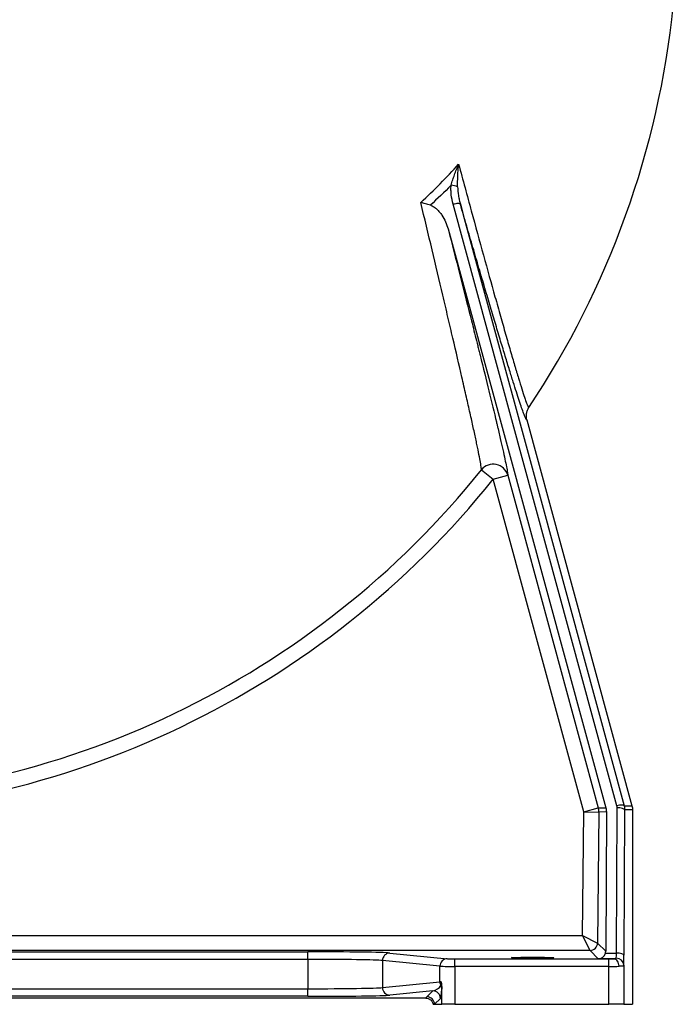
# Model space of a CAD drawing. Header units: millimetres. Extents: x 2817 to 14582, y 2229 to 15574.
# Tile 16 of 23: x 12010 to 14172, y 2229 to 5484. Entities that reach past the tile are written whole.
import ezdxf

# ---------------------------------------------------------------- set-up
doc = ezdxf.new("R2010")
doc.units = ezdxf.units.MM
doc.header["$LTSCALE"] = 5

msp = doc.modelspace()

# ---------------------------------------------------------------- linework, layer by layer
at = {"color": 7, "linetype": 'Continuous', "lineweight": 25}
for p, q in [((13984.9, 2884.9), (13443.5, 4873.3)), ((13427.1, 4791.8), (13948.5, 2877.8)), ((13687.5, 4161), (14035, 2885)), ((13537.5, 3995.5), (13576.3, 3964.3)), ((13576.3, 3964.3), (13624.6, 3977.5)), ((13875.5, 2864.6), (13576.3, 3964.3)), ((13871.7, 2456.5), (13875.5, 2864.6)), ((13875.5, 2864.6), (13923.7, 2877.8)), ((13875.5, 2864.6), (13925.5, 2864.2)), ((13983.5, 2397.6), (13985.7, 2878.2)), ((14010.7, 2871.7), (14008.5, 2391.1)), ((14036.8, 2871.8), (14010.7, 2871.7)), ((14036.8, 2871.8), (14036.8, 2228.5)), ((13925.5, 2864.2), (13921.4, 2431.2)), ((13950.3, 2864.4), (13925.5, 2864.2)), ((13950.3, 2864.4), (13948.1, 2404.3)), ((11138.1, 2456.5), (13871.7, 2456.5)), ((13871.7, 2456.5), (13921.4, 2431.2)), ((13896.4, 2406.5), (13871.7, 2456.5)), ((13921.4, 2431.2), (13948.1, 2404.3)), ((13896.4, 2406.5), (11105.6, 2406.5)), ((11500.5, 2402.1), (12963.7, 2402.1)), ((12963.7, 2377.1), (11500.5, 2377.1)), ((12963.7, 2377.1), (12963.7, 2402.1)), ((12963.7, 2377.1), (12963.7, 2280)), ((13234.5, 2398.1), (13424.5, 2379.3)), ((13449.1, 2354), (13449.1, 2379)), ((13449.1, 2379), (13958, 2379)), ((13923.6, 2379.1), (13896.4, 2406.5)), ((13975.1, 2379.1), (13923.6, 2379.1)), ((13947.2, 2397.6), (13983.5, 2397.6)), ((13958, 2354), (13958, 2379)), ((13399.8, 2354.3), (13209.9, 2373.1)), ((13209.9, 2373.1), (13209.9, 2283.9)), ((13399.8, 2302.7), (13399.8, 2354.3)), ((13449.1, 2354), (13449.1, 2228.5)), ((13958, 2354), (13449.1, 2354)), ((13958, 2228.5), (13958, 2354)), ((14008, 2357.7), (14008, 2228.5)), ((11500.5, 2280), (12963.7, 2280)), ((12963.7, 2255), (12963.7, 2280)), ((13209.9, 2283.9), (13399.8, 2302.7)), ((13406.7, 2228.5), (13406.7, 2287.4)), ((13352.9, 2248.9), (11111.3, 2248.9)), ((12963.7, 2255), (11500.5, 2255)), ((13376.6, 2273), (13234.5, 2258.9)), ((13357.1, 2253.5), (13376.6, 2273)), ((13401.6, 2248), (13382.1, 2228.5)), ((13377.4, 2228.5), (13382.1, 2228.5)), ((13382.1, 2228.5), (13406.7, 2228.5)), ((13449.1, 2228.5), (13406.7, 2228.5)), ((13449.1, 2228.5), (13958, 2228.5)), ((14008, 2228.5), (13958, 2228.5)), ((14008, 2228.5), (14036.8, 2228.5))]:
    msp.add_line(p, q, dxfattribs=at)
at = {"color": 7, "linetype": 'Continuous', "lineweight": 25, "flags": 128}
for points in [[(13467.5, 4873.5), (13466.7, 4874.5), (13465.1, 4875.2), (13462.7, 4875.6), (13459.7, 4875.7), (13456.2, 4875.5), (13452.2, 4875.1), (13447.9, 4874.3), (13443.5, 4873.3)], [(13467.5, 4873.5), (13480.3, 4826.8), (13531.1, 4640), (13734.6, 3892.6), (14009, 2885.1)], [(13624.6, 3977.5), (13650.8, 3881), (13755.8, 3495), (13923.7, 2877.8)], [(13923.7, 2877.8), (13925.4, 2877.8), (13932.4, 2877.8), (13939.4, 2877.8), (13948.5, 2877.8)], [(14009, 2885.1), (14008.2, 2886.1), (14006.6, 2886.8), (14004.2, 2887.2), (14001.2, 2887.3), (13997.6, 2887.2), (13993.6, 2886.7), (13989.3, 2885.9), (13984.9, 2884.9)], [(14010.7, 2871.7), (14010.2, 2873), (14008.7, 2874.2), (14006.4, 2875.3), (14003.3, 2876.3), (13999.5, 2877.1), (13995.2, 2877.7), (13990.6, 2878.1), (13985.7, 2878.2)], [(14009, 2885.1), (14010.3, 2885.1), (14017.3, 2885.1), (14024.3, 2885), (14035, 2885)], [(13992.3, 2354.1), (13991.9, 2358.9), (13990.9, 2363.6), (13989.3, 2367.9), (13987.2, 2371.7), (13984.6, 2374.8), (13981.7, 2377.1), (13978.5, 2378.5), (13975.1, 2379.1)], [(14008.5, 2391.1), (14007.9, 2392.4), (14006.5, 2393.6), (14004.1, 2394.7), (14001, 2395.7), (13997.3, 2396.5), (13993, 2397.1), (13988.3, 2397.5), (13983.5, 2397.6)]]:
    msp.add_lwpolyline(points, dxfattribs=at)
at = {"color": 7, "linetype": 'Continuous', "lineweight": 25}
for centre, radius, start, end in [((11257.1, 5828.5), 2930, 326.2781, 354.1232), ((13434.7, 4874.9), 61.3, 67.0658, 87.8791), ((13576.3, 3963.9), 50.1, 15.6899, 140.838), ((11257.1, 5828.5), 2925.8, 270, 321.2074), ((11257.1, 5828.5), 2975.6, 270, 321.2074), ((13875.4, 2864.6), 50, 359.4654, 15.2165), ((13896.4, 2431.5), 25, 270.0202, 359.4449), ((13234.8, 2373.2), 24.9, 90.6406, 180.2278), ((13424.7, 2354.4), 24.9, 90.6406, 180.2278), ((13983.7, 2356.5), 24.3, 2.6434, 91.6156), ((13234.8, 2283.8), 24.9, 179.7722, 269.3594), ((13425.2, 2302.8), 25.3, 180.1599, 208.739), ((13383.2, 2278.3), 23.3, 0.3936, 31.814), ((13357.1, 2228.5), 25, 0.0204, 89.9796), ((13376.6, 2248), 25, 0.0204, 89.9796)]:
    msp.add_arc(centre, radius, start, end, dxfattribs=at)
for centre, major_axis, ratio, start_param, end_param in [((12963.7, 2397.3), (275, 0), 0.017455, 0.174533, 1.570796), ((12963.7, 2372.3), (250, 0), 0.019201, 0.174533, 1.570796), ((13449.1, 2379.4), (25, 0), 0.017455, 3.316126, 4.712389), ((13923.6, 2404.1), (9.7, 23.2), 0.975732, 3.545439, 4.837021), ((13923.1, 2404.5), (-10, 23.1), 0.993208, 4.028512, 4.298089), ((13958, 2379.4), (25, 0), 0.017455, 4.712389, 5.46935), ((13982.7, 2404.1), (0, 25), 0.03491, 3.522959, 4.450628), ((14007.6, 2404.1), (0, 50), 0.017455, 3.522959, 4.450628), ((13449.1, 2354.4), (50, 0), 0.008728, 3.316126, 4.712389), ((13958, 2354.4), (50, 0), 0.008728, 4.712389, 5.46935), ((12963.7, 2284.8), (250, 0), 0.019201, 4.712389, 6.108652), ((13376.6, 2298), (28.3, 13.9), 0.760074, 4.356358, 5.418044), ((13449.1, 2302.7), (50, 0), 0.008728, 2.68304, 2.96706), ((12963.7, 2259.8), (275, 0), 0.017455, 4.712389, 6.108652), ((13401.6, 2298), (0.6, 50.3), 0.110233, 3.254052, 4.315738)]:
    msp.add_ellipse(centre, major_axis=major_axis, ratio=ratio, start_param=start_param, end_param=end_param, dxfattribs=at)
msp.add_ellipse((13707.1, 2382.9), major_axis=(70, 0), ratio=0.017455, dxfattribs=at)
for points, knots in [([(13336.7, 4879.8), (13358.7, 4899.8), (13380, 4920.4), (13421.7, 4962.5), (13442, 4984.1), (13461.7, 5006.2)], [0, 0, 0, 0, 0.5, 0.5, 1, 1, 1, 1]), ([(13437, 4936.2), (13438.6, 4942), (13440.4, 4947.9), (13444.1, 4959.6), (13446.1, 4965.4), (13450.3, 4977.1), (13452.5, 4983), (13455.9, 4991.7), (13457, 4994.6), (13459.3, 5000.4), (13460.5, 5003.3), (13461.7, 5006.2)], [0, 0, 0, 0, 0.25, 0.25, 0.5, 0.5, 0.75, 0.75, 0.875, 0.875, 1, 1, 1, 1]), ([(13458.6, 4931.4), (13458.4, 4937.7), (13458.5, 4943.9), (13458.7, 4956.4), (13458.9, 4962.7), (13459.4, 4975.1), (13459.8, 4981.3), (13460.4, 4990.7), (13460.6, 4993.8), (13461, 4998.4), (13461.1, 5000), (13461.4, 5003.1), (13461.5, 5004.6), (13461.7, 5006.2)], [0, 0, 0, 0, 0.25, 0.25, 0.5, 0.5, 0.75, 0.75, 0.875, 0.875, 0.9375, 0.9375, 1, 1, 1, 1]), ([(13461.7, 5006.2), (13476, 4953.4), (13490, 4901.8), (13517.5, 4801.2), (13530.9, 4752.3), (13557, 4657.6), (13569.7, 4611.8), (13585.1, 4557), (13588.1, 4546.1), (13594.1, 4524.6), (13597.1, 4514.1), (13605.9, 4483.1), (13611.5, 4463.3), (13622.4, 4425.3), (13627.6, 4407.2), (13637.6, 4372.7), (13642.4, 4356.4), (13648.1, 4337.2), (13649.2, 4333.4), (13651.4, 4326), (13652.5, 4322.3), (13655.7, 4311.6), (13657.8, 4304.8), (13663.7, 4285.3), (13667.3, 4273.5), (13674, 4252.5), (13677, 4243.2), (13682.3, 4227.4), (13684.7, 4220.7), (13687.2, 4214.2), (13687.7, 4213), (13688.6, 4210.8), (13689, 4209.7), (13690.2, 4206.9), (13690.9, 4205.4), (13692.8, 4202), (13693.6, 4201.2), (13694.1, 4201.9)], [0, 0, 0, 0, 0.125, 0.125, 0.25, 0.25, 0.375, 0.375, 0.40625, 0.40625, 0.4375, 0.4375, 0.5, 0.5, 0.5625, 0.5625, 0.625, 0.625, 0.640625, 0.640625, 0.65625, 0.65625, 0.6875, 0.6875, 0.75, 0.75, 0.8125, 0.8125, 0.875, 0.875, 0.890625, 0.890625, 0.90625, 0.90625, 0.9375, 0.9375, 1, 1, 1, 1]), ([(13443.5, 4873.3), (13440.7, 4883.6), (13438.7, 4894), (13437, 4909.7), (13436.6, 4915), (13436.4, 4925.5), (13436.6, 4930.9), (13437, 4936.2)], [0, 0, 0, 0, 0.5, 0.5, 0.75, 0.75, 1, 1, 1, 1]), ([(13458.6, 4931.4), (13458.8, 4921.6), (13459.8, 4911.9), (13462.1, 4897.4), (13463, 4892.6), (13465, 4883), (13466.2, 4878.3), (13467.5, 4873.5)], [0, 0, 0, 0, 0.5, 0.5, 0.75, 0.75, 1, 1, 1, 1]), ([(13537.5, 3995.5), (13537.2, 3999.2), (13536.6, 4004.1), (13534.6, 4016.4), (13533.3, 4023.8), (13530.1, 4040.9), (13528.2, 4050.7), (13524.8, 4067.2), (13523.6, 4073), (13521.1, 4085.2), (13519.7, 4091.6), (13515.5, 4111.5), (13512.4, 4125.8), (13505.7, 4156.2), (13502.1, 4172.4), (13494.5, 4206.5), (13490.4, 4224.4), (13484, 4252.7), (13481.8, 4262.3), (13477.3, 4282), (13475, 4292), (13463.3, 4342.7), (13453.3, 4385.8), (13437.5, 4453.6), (13432.1, 4476.8), (13423.7, 4512.3), (13420.9, 4524.3), (13415.2, 4548.5), (13412.4, 4560.6), (13398, 4621.9), (13386.1, 4672), (13361.8, 4774.4), (13349.4, 4826.7), (13336.7, 4879.8)], [0, 0, 0, 0, 0.0625, 0.0625, 0.125, 0.125, 0.1875, 0.1875, 0.21875, 0.21875, 0.25, 0.25, 0.3125, 0.3125, 0.375, 0.375, 0.4375, 0.4375, 0.46875, 0.46875, 0.5, 0.5, 0.625, 0.625, 0.6875, 0.6875, 0.71875, 0.71875, 0.75, 0.75, 0.875, 0.875, 1, 1, 1, 1]), ([(13368.4, 4870.4), (13362.9, 4872.1), (13357.6, 4873.7), (13349.6, 4876.1), (13347, 4876.8), (13343.1, 4878), (13341.8, 4878.3), (13339.9, 4878.9), (13339.3, 4879.1), (13338, 4879.4), (13337.4, 4879.6), (13336.7, 4879.8)], [0, 0, 0, 0, 0.5, 0.5, 0.75, 0.75, 0.875, 0.875, 0.9375, 0.9375, 1, 1, 1, 1]), ([(13368.4, 4870.4), (13370.5, 4869.7), (13372.5, 4868.9), (13376.3, 4867), (13378.2, 4866), (13381.8, 4863.7), (13383.6, 4862.4), (13387, 4859.8), (13388.6, 4858.4), (13393.3, 4854), (13396.2, 4850.9), (13401.6, 4844.4), (13404.1, 4841), (13411.2, 4830.4), (13415.2, 4823), (13422.1, 4807.8), (13424.9, 4799.9), (13427.1, 4791.8)], [0, 0, 0, 0, 0.0625, 0.0625, 0.125, 0.125, 0.1875, 0.1875, 0.25, 0.25, 0.375, 0.375, 0.5, 0.5, 0.75, 0.75, 1, 1, 1, 1]), ([(13642.6, 4285.3), (13642.4, 4285.9), (13638.7, 4297.6), (13630, 4325.7), (13616.3, 4370.1), (13601, 4420.7), (13584.6, 4475), (13567.2, 4533.5), (13548.7, 4595.9), (13529.2, 4662.1), (13509.2, 4730.7), (13488.6, 4801.1), (13474.5, 4849.4), (13467.5, 4873.5)], [0, 0, 0, 0, 0.004336, 0.094502, 0.192688, 0.291138, 0.389632, 0.487881, 0.590085, 0.692535, 0.795131, 0.897698, 1, 1, 1, 1]), ([(13427.1, 4791.8), (13440, 4741.7), (13452.5, 4692.7), (13476.8, 4597.2), (13488.6, 4550.6), (13505.7, 4482.9), (13511.2, 4460.7), (13519.5, 4428), (13522.2, 4417.1), (13526.2, 4401), (13527.5, 4395.7), (13530.2, 4385), (13531.5, 4379.7), (13543.3, 4332.5), (13553, 4293), (13571.1, 4219.3), (13579.3, 4185.1), (13587.7, 4150), (13588.6, 4146.2), (13590.4, 4138.6), (13591.3, 4134.8), (13593.9, 4123.7), (13595.5, 4116.5), (13600.4, 4095.8), (13603.3, 4082.9), (13611.3, 4047.3), (13615.6, 4027.4), (13620.3, 4003.8), (13621.6, 3997), (13623.1, 3988.4), (13623.5, 3985.8), (13624.1, 3981.2), (13624.4, 3979.2), (13624.6, 3977.5)], [0, 0, 0, 0, 0.125, 0.125, 0.25, 0.25, 0.3125, 0.3125, 0.34375, 0.34375, 0.359375, 0.359375, 0.375, 0.375, 0.5, 0.5, 0.625, 0.625, 0.640625, 0.640625, 0.65625, 0.65625, 0.6875, 0.6875, 0.75, 0.75, 0.875, 0.875, 0.9375, 0.9375, 0.96875, 0.96875, 1, 1, 1, 1]), ([(13687.5, 4161), (13686.5, 4164.5), (13686, 4168), (13685.7, 4173.3), (13685.7, 4175), (13685.9, 4178.6), (13686.1, 4180.4), (13686.9, 4185.7), (13687.9, 4189.1), (13689.8, 4194.1), (13690.6, 4195.7), (13691.8, 4198.1), (13692.2, 4198.9), (13693.1, 4200.4), (13693.6, 4201.2), (13694.1, 4201.9)], [0, 0, 0, 0, 0.25, 0.25, 0.375, 0.375, 0.5, 0.5, 0.75, 0.75, 0.875, 0.875, 0.9375, 0.9375, 1, 1, 1, 1]), ([(13975.1, 2379.1), (13976.1, 2379.1), (13977, 2379.1), (13978.8, 2379.2), (13979.6, 2379.3), (13980.7, 2379.4), (13981.1, 2379.5), (13981.7, 2379.7), (13982, 2379.8), (13982.7, 2380.2), (13982.9, 2380.5), (13983, 2380.9)], [0, 0, 0, 0, 0.25, 0.25, 0.5, 0.5, 0.625, 0.625, 0.75, 0.75, 1, 1, 1, 1]), ([(14008, 2357.7), (14007.9, 2357), (14007.5, 2356.5), (14006.5, 2355.8), (14006.1, 2355.6), (14005, 2355.2), (14004.4, 2355), (14002.4, 2354.6), (14000.8, 2354.4), (13997.9, 2354.2), (13996.9, 2354.2), (13994.7, 2354.1), (13993.5, 2354.1), (13992.3, 2354.1)], [0, 0, 0, 0, 0.25, 0.25, 0.375, 0.375, 0.5, 0.5, 0.75, 0.75, 0.875, 0.875, 1, 1, 1, 1]), ([(13403, 2290.6), (13403, 2291), (13403.2, 2291.5), (13403.4, 2292.7), (13403.6, 2293.5), (13403.8, 2295.5), (13404, 2296.7), (13404.1, 2298.8), (13404.2, 2299.6), (13404.2, 2301.2), (13404.2, 2302), (13404.2, 2302.9)], [0, 0, 0, 0, 0.25, 0.25, 0.5, 0.5, 0.75, 0.75, 0.875, 0.875, 1, 1, 1, 1]), ([(13406.7, 2287.4), (13406.7, 2290.2), (13406.5, 2292.9), (13405.9, 2296.9), (13405.6, 2298.2), (13405.1, 2300), (13405, 2300.6), (13404.6, 2301.8), (13404.4, 2302.3), (13404.2, 2302.9)], [0, 0, 0, 0, 0.5, 0.5, 0.75, 0.75, 0.875, 0.875, 1, 1, 1, 1]), ([(13406.7, 2287.4), (13406.7, 2285.3), (13406.6, 2283.5), (13406.6, 2281.2), (13406.5, 2280.6), (13406.5, 2279.4), (13406.5, 2278.9), (13406.5, 2278.5)], [0, 0, 0, 0, 0.5, 0.5, 0.75, 0.75, 1, 1, 1, 1]), ([(13352.9, 2248.9), (13355.8, 2248.9), (13358.6, 2248.4), (13362.7, 2246.9), (13364, 2246.3), (13366.5, 2244.9), (13367.7, 2244), (13370, 2242.2), (13371, 2241.2), (13372.8, 2239), (13373.7, 2237.8), (13375.9, 2234.1), (13376.9, 2231.4), (13377.4, 2228.5)], [0, 0, 0, 0, 0.25, 0.25, 0.375, 0.375, 0.5, 0.5, 0.625, 0.625, 0.75, 0.75, 1, 1, 1, 1])]:
    msp.add_open_spline(points, degree=3, knots=knots, dxfattribs=at)
for points in [[(13437, 4936.2), (13414.7, 4913.7), (13391.8, 4891.7), (13368.4, 4870.4)], [(13948.5, 2877.8), (13949.7, 2873.4), (13950.3, 2868.9), (13950.3, 2864.4)], [(13985.7, 2878.2), (13985.8, 2880.5), (13985.5, 2882.7), (13984.9, 2884.9)], [(14009, 2885.1), (14010.2, 2880.7), (14010.7, 2876.3), (14010.7, 2871.7)], [(14035, 2885), (14036.2, 2880.7), (14036.8, 2876.3), (14036.8, 2871.8)], [(13352.9, 2248.9), (13354.1, 2250.4), (13355.6, 2252), (13357.1, 2253.5)]]:
    msp.add_open_spline(points, degree=3, dxfattribs=at)
at = {"color": 8, "linetype": 'Continuous', "lineweight": 25}
msp.add_open_spline([(13687.5, 4161), (13686.9, 4161), (13685.8, 4161.1), (13682.1, 4168.6), (13677.1, 4181.4), (13670.5, 4199.7), (13662.4, 4223.7), (13653.1, 4251.9), (13646, 4274.4), (13642.6, 4285.3)], degree=3, knots=[0, 0, 0, 0, 0.143703, 0.287911, 0.432137, 0.575862, 0.719235, 0.863044, 1, 1, 1, 1], dxfattribs=at)

doc.saveas('drawing.dxf')
